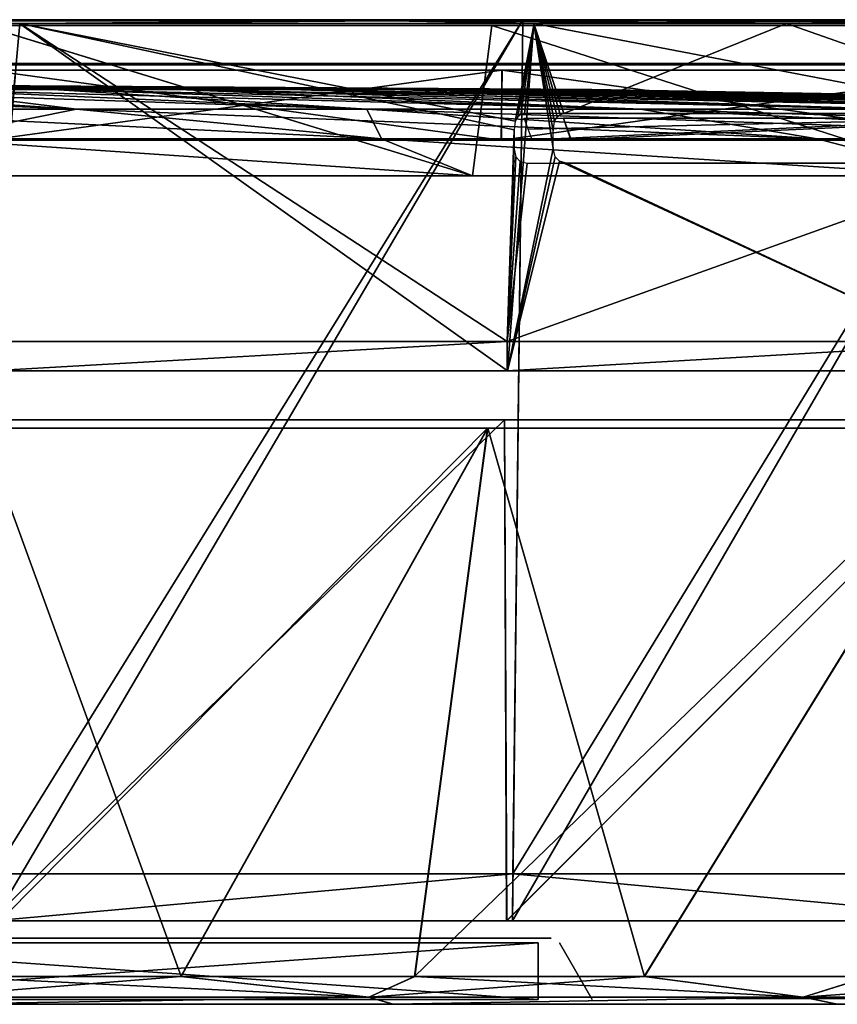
# Model space of a CAD drawing. Header units: millimetres. Extents: x -251 to 251, y -32 to 24.
# Tile 18 of 25: x 29 to 72, y -28 to 24. Entities that reach past the tile are written whole.
import ezdxf

# ---------------------------------------------------------------- set-up
doc = ezdxf.new("R2010")
doc.units = ezdxf.units.MM
doc.header["$LTSCALE"] = 81.481481
for name, color, linetype in [('1', 7, 'CONTINUOUS'), ('28', 7, 'CONTINUOUS'), ('31', 7, 'CONTINUOUS'), ('32', 7, 'CONTINUOUS'), ('34', 7, 'CONTINUOUS'), ('35', 7, 'CONTINUOUS'), ('36', 7, 'CONTINUOUS'), ('37', 7, 'CONTINUOUS'), ('41', 7, 'CONTINUOUS'), ('44', 7, 'CONTINUOUS'), ('46', 7, 'CONTINUOUS'), ('47', 7, 'CONTINUOUS'), ('48', 7, 'CONTINUOUS'), ('50', 7, 'CONTINUOUS'), ('54', 7, 'CONTINUOUS'), ('60', 7, 'CONTINUOUS'), ('61', 7, 'CONTINUOUS'), ('62', 7, 'CONTINUOUS'), ('65', 7, 'CONTINUOUS'), ('66', 7, 'CONTINUOUS'), ('67', 7, 'CONTINUOUS'), ('69', 7, 'CONTINUOUS'), ('72', 7, 'CONTINUOUS'), ('73', 7, 'CONTINUOUS')]:
    doc.layers.add(name, color=color, linetype=linetype)

msp = doc.modelspace()

# ---------------------------------------------------------------- linework, layer by layer
at = {"layer": '1', "linetype": 'CONTINUOUS'}
for points in [[(56.552, -28.25, 13.289), (17.5, -28.25, 16), (14.35, -28.25, 13.289), (56.552, -28.25, 13.289)], [(14.35, -28.25, -13.289), (22.75, -28.25, -16.201), (56.552, -28.25, -13.289), (14.35, -28.25, -13.289)], [(22, -28.25, 16), (17.5, -28.25, 16), (56.552, -28.25, 13.289), (22, -28.25, 16)], [(22.75, -28.25, 16.201), (22, -28.25, 16), (56.552, -28.25, 13.289), (22.75, -28.25, 16.201)], [(22.75, -28.25, -16.201), (23.299, -28.25, -16.75), (56.552, -28.25, -13.289), (22.75, -28.25, -16.201)], [(23.299, -28.25, 16.75), (22.75, -28.25, 16.201), (56.552, -28.25, 13.289), (23.299, -28.25, 16.75)], [(23.299, -28.25, -16.75), (23.5, -28.25, -17.5), (56.552, -28.25, -13.289), (23.299, -28.25, -16.75)], [(23.5, -28.25, 17.5), (23.299, -28.25, 16.75), (56.552, -28.25, 13.289), (23.5, -28.25, 17.5)], [(23.5, -28.25, 42.5), (23.5, -28.25, 17.5), (56.552, -28.25, 13.289), (23.5, -28.25, 42.5)], [(24.634, -28.25, -194.954), (48.875, -28.25, -190.329), (23.5, -28.25, -17.5), (24.634, -28.25, -194.954)], [(23.5, -28.25, -17.5), (48.875, -28.25, -190.329), (56.552, -28.25, -13.289), (23.5, -28.25, -17.5)], [(24.649, -28.25, 194.952), (23.5, -28.25, 42.5), (56.552, -28.25, 13.289), (24.649, -28.25, 194.952)], [(48.891, -28.25, 190.325), (24.649, -28.25, 194.952), (56.552, -28.25, 13.289), (48.891, -28.25, 190.325)], [(48.875, -28.25, -190.329), (72.342, -28.25, -182.703), (56.552, -28.25, -13.289), (48.875, -28.25, -190.329)], [(68.131, -28.25, 2.347), (48.891, -28.25, 190.325), (67.297, -28.25, 1.302), (68.131, -28.25, 2.347)], [(58.877, -28.25, 12.326), (48.891, -28.25, 190.325), (57.81, -28.25, 13.038), (58.877, -28.25, 12.326)], [(57.81, -28.25, 13.038), (48.891, -28.25, 190.325), (56.552, -28.25, 13.289), (57.81, -28.25, 13.038)], [(59.841, -28.25, 10), (48.891, -28.25, 190.325), (59.59, -28.25, 11.259), (59.841, -28.25, 10)], [(59.59, -28.25, 11.259), (48.891, -28.25, 190.325), (58.877, -28.25, 12.326), (59.59, -28.25, 11.259)], [(69.332, -28.25, 2.925), (48.891, -28.25, 190.325), (68.131, -28.25, 2.347), (69.332, -28.25, 2.925)], [(70.666, -28.25, 2.925), (48.891, -28.25, 190.325), (69.332, -28.25, 2.925), (70.666, -28.25, 2.925)], [(71.87, -28.25, 2.346), (48.891, -28.25, 190.325), (70.666, -28.25, 2.925), (71.87, -28.25, 2.346)], [(67, -28.25), (48.891, -28.25, 190.325), (59.841, -28.25, 10), (67, -28.25)], [(48.891, -28.25, 190.325), (67, -28.25), (67.297, -28.25, 1.302), (48.891, -28.25, 190.325)], [(72.358, -28.25, 182.697), (48.891, -28.25, 190.325), (71.87, -28.25, 2.346), (72.358, -28.25, 182.697)], [(49.839, -28.25, -0.042), (58.184, -28.25, -0.042), (49.839, -28.25, -0.012), (49.839, -28.25, -0.042)], [(49.839, -28.25, -0.012), (58.184, -28.25, -0.042), (49.839, -28.25, 0.017), (49.839, -28.25, -0.012)], [(49.839, -28.25, 0.017), (58.184, -28.25, -0.042), (49.839, -28.25, 0.029), (49.839, -28.25, 0.017)], [(49.839, -28.25, 0.029), (58.184, -28.25, -0.042), (49.839, -28.25, 0.042), (49.839, -28.25, 0.029)], [(49.839, -28.25, 0.042), (58.184, -28.25, -0.042), (58.184, -28.25, 0.042), (49.839, -28.25, 0.042)], [(56.552, -28.25, -13.289), (72.342, -28.25, -182.703), (57.811, -28.25, -13.038), (56.552, -28.25, -13.289)], [(57.811, -28.25, -13.038), (72.342, -28.25, -182.703), (58.878, -28.25, -12.325), (57.811, -28.25, -13.038)], [(58.184, -28.25, -0.042), (58.867, -28.25, -0.166), (58.184, -28.25, 0.042), (58.184, -28.25, -0.042)], [(58.184, -28.25, 0.042), (58.867, -28.25, -0.166), (58.867, -28.25, 0.166), (58.184, -28.25, 0.042)], [(58.867, -28.25, -0.166), (59.394, -28.25, -0.491), (58.867, -28.25, 0.166), (58.867, -28.25, -0.166)], [(58.867, -28.25, 0.166), (59.394, -28.25, -0.491), (59.393, -28.25, 0.49), (58.867, -28.25, 0.166)], [(58.878, -28.25, -12.325), (72.342, -28.25, -182.703), (59.59, -28.25, -11.258), (58.878, -28.25, -12.325)], [(59.393, -28.25, 0.49), (59.394, -28.25, -0.491), (59.723, -28.25, 0.941), (59.393, -28.25, 0.49)], [(59.394, -28.25, -0.491), (59.724, -28.25, -0.943), (59.723, -28.25, 0.941), (59.394, -28.25, -0.491)], [(59.59, -28.25, -11.258), (72.342, -28.25, -182.703), (59.841, -28.25, -10), (59.59, -28.25, -11.258)], [(59.724, -28.25, -0.943), (59.841, -28.25, -1.482), (59.723, -28.25, 0.941), (59.724, -28.25, -0.943)], [(59.723, -28.25, 0.941), (59.841, -28.25, -1.482), (59.841, -28.25, 1.482), (59.723, -28.25, 0.941)], [(59.841, -28.25, 1.482), (72.342, -28.25, -182.703), (59.841, -28.25, 10), (59.841, -28.25, 1.482)], [(59.841, -28.25, -10), (72.342, -28.25, -182.703), (59.841, -28.25, -1.482), (59.841, -28.25, -10)], [(59.841, -28.25, -1.482), (72.342, -28.25, -182.703), (59.841, -28.25, 1.482), (59.841, -28.25, -1.482)], [(72.342, -28.25, -182.703), (67, -28.25), (59.841, -28.25, 10), (72.342, -28.25, -182.703)], [(67, -28.25), (72.342, -28.25, -182.703), (67.297, -28.25, -1.301), (67, -28.25)], [(67.297, -28.25, -1.301), (72.342, -28.25, -182.703), (68.13, -28.25, -2.346), (67.297, -28.25, -1.301)], [(68.13, -28.25, -2.346), (72.342, -28.25, -182.703), (69.334, -28.25, -2.925), (68.13, -28.25, -2.346)], [(69.334, -28.25, -2.925), (72.342, -28.25, -182.703), (70.668, -28.25, -2.925), (69.334, -28.25, -2.925)], [(70.668, -28.25, -2.925), (72.342, -28.25, -182.703), (71.869, -28.25, -2.347), (70.668, -28.25, -2.925)], [(71.869, -28.25, -2.347), (72.342, -28.25, -182.703), (72.703, -28.25, -1.302), (71.869, -28.25, -2.347)], [(72.703, -28.25, 1.301), (72.358, -28.25, 182.697), (71.87, -28.25, 2.346), (72.703, -28.25, 1.301)], [(72.342, -28.25, -182.703), (94.672, -28.25, -172.195), (79.734, -28.25, -85), (72.342, -28.25, -182.703)], [(72.342, -28.25, -182.703), (79.734, -28.25, -85), (72.703, -28.25, -1.302), (72.342, -28.25, -182.703)]]:
    msp.add_3dface(points, dxfattribs=at)
at = {"layer": '28', "linetype": 'CONTINUOUS'}
for points in [[(23.978, -27.875, 197.475), (47.606, -27.875, 193.145), (25.225, -26.785, 199.531), (23.978, -27.875, 197.475)], [(37.679, -26.785, -197.558), (23.978, -27.875, -197.475), (25.204, -26.785, -199.533), (37.679, -26.785, -197.558)], [(47.606, -27.875, -193.145), (23.978, -27.875, -197.475), (37.679, -26.785, -197.558), (47.606, -27.875, -193.145)], [(25.225, -26.785, 199.531), (47.606, -27.875, 193.145), (37.703, -26.785, 197.553), (25.225, -26.785, 199.531)], [(50.01, -26.785, -194.802), (47.606, -27.875, -193.145), (37.679, -26.785, -197.558), (50.01, -26.785, -194.802)], [(37.703, -26.785, 197.553), (47.606, -27.875, 193.145), (50.03, -26.785, 194.797), (37.703, -26.785, 197.553)], [(47.606, -27.875, 193.145), (70.54, -27.875, 185.998), (50.03, -26.785, 194.797), (47.606, -27.875, 193.145)], [(62.141, -26.785, -191.278), (47.606, -27.875, -193.145), (50.01, -26.785, -194.802), (62.141, -26.785, -191.278)], [(70.54, -27.875, -185.998), (47.606, -27.875, -193.145), (62.141, -26.785, -191.278), (70.54, -27.875, -185.998)], [(50.03, -26.785, 194.797), (70.54, -27.875, 185.998), (62.161, -26.785, 191.272), (50.03, -26.785, 194.797)], [(74.027, -26.785, -187), (70.54, -27.875, -185.998), (62.141, -26.785, -191.278), (74.027, -26.785, -187)], [(62.161, -26.785, 191.272), (70.54, -27.875, 185.998), (74.047, -26.785, 186.992), (62.161, -26.785, 191.272)], [(70.54, -27.875, 185.998), (92.445, -27.875, 176.139), (74.047, -26.785, 186.992), (70.54, -27.875, 185.998)], [(92.445, -27.875, -176.139), (70.54, -27.875, -185.998), (85.62, -26.785, -181.984), (92.445, -27.875, -176.139)], [(85.62, -26.785, -181.984), (70.54, -27.875, -185.998), (74.027, -26.785, -187), (85.62, -26.785, -181.984)], [(47.606, -27.875, -193.145), (24.634, -28.25, -194.954), (23.978, -27.875, -197.475), (47.606, -27.875, -193.145)], [(23.978, -27.875, 197.475), (24.649, -28.25, 194.952), (47.606, -27.875, 193.145), (23.978, -27.875, 197.475)], [(48.875, -28.25, -190.329), (24.634, -28.25, -194.954), (47.606, -27.875, -193.145), (48.875, -28.25, -190.329)], [(24.649, -28.25, 194.952), (48.891, -28.25, 190.325), (47.606, -27.875, 193.145), (24.649, -28.25, 194.952)], [(70.54, -27.875, -185.998), (48.875, -28.25, -190.329), (47.606, -27.875, -193.145), (70.54, -27.875, -185.998)], [(47.606, -27.875, 193.145), (48.891, -28.25, 190.325), (70.54, -27.875, 185.998), (47.606, -27.875, 193.145)], [(72.342, -28.25, -182.703), (48.875, -28.25, -190.329), (70.54, -27.875, -185.998), (72.342, -28.25, -182.703)], [(48.891, -28.25, 190.325), (72.358, -28.25, 182.697), (70.54, -27.875, 185.998), (48.891, -28.25, 190.325)], [(92.445, -27.875, -176.139), (72.342, -28.25, -182.703), (70.54, -27.875, -185.998), (92.445, -27.875, -176.139)], [(70.54, -27.875, 185.998), (72.358, -28.25, 182.697), (92.445, -27.875, 176.139), (70.54, -27.875, 185.998)], [(94.672, -28.25, -172.195), (72.342, -28.25, -182.703), (92.445, -27.875, -176.139), (94.672, -28.25, -172.195)]]:
    msp.add_3dface(points, dxfattribs=at)
at = {"layer": '31', "linetype": 'CONTINUOUS'}
for points in [[(53.876, 2.179, -236.062), (25.204, -26.785, -199.533), (27.108, 2.179, -240.61), (53.876, 2.179, -236.062)], [(37.679, -26.785, -197.558), (25.204, -26.785, -199.533), (53.876, 2.179, -236.062), (37.679, -26.785, -197.558)], [(25.225, -26.785, 199.531), (37.703, -26.785, 197.553), (27.13, 2.179, 240.608), (25.225, -26.785, 199.531)], [(27.13, 2.179, 240.608), (37.703, -26.785, 197.553), (53.894, 2.179, 236.058), (27.13, 2.179, 240.608)], [(50.01, -26.785, -194.802), (37.679, -26.785, -197.558), (53.876, 2.179, -236.062), (50.01, -26.785, -194.802)], [(37.703, -26.785, 197.553), (50.03, -26.785, 194.797), (53.894, 2.179, 236.058), (37.703, -26.785, 197.553)], [(79.965, 2.179, -228.547), (50.01, -26.785, -194.802), (53.876, 2.179, -236.062), (79.965, 2.179, -228.547)], [(62.141, -26.785, -191.278), (50.01, -26.785, -194.802), (79.965, 2.179, -228.547), (62.141, -26.785, -191.278)], [(50.03, -26.785, 194.797), (62.161, -26.785, 191.272), (53.894, 2.179, 236.058), (50.03, -26.785, 194.797)], [(53.894, 2.179, 236.058), (62.161, -26.785, 191.272), (79.982, 2.179, 228.541), (53.894, 2.179, 236.058)], [(74.027, -26.785, -187), (62.141, -26.785, -191.278), (79.965, 2.179, -228.547), (74.027, -26.785, -187)], [(62.161, -26.785, 191.272), (74.047, -26.785, 186.992), (79.982, 2.179, 228.541), (62.161, -26.785, 191.272)]]:
    msp.add_3dface(points, dxfattribs=at)
at = {"layer": '32', "linetype": 'CONTINUOUS'}
for points in [[(27.56, 2.617, -244.623), (27.617, -23.85, -245.081), (54.771, 2.617, -240), (27.56, 2.617, -244.623)], [(54.776, 2.617, 239.999), (27.621, -23.85, 245.081), (27.561, 2.617, 244.623), (54.776, 2.617, 239.999)], [(27.617, -23.85, -245.081), (54.885, -23.85, -240.448), (54.771, 2.617, -240), (27.617, -23.85, -245.081)], [(54.888, -23.85, 240.447), (27.621, -23.85, 245.081), (54.776, 2.617, 239.999), (54.888, -23.85, 240.447)], [(54.771, 2.617, -240), (54.885, -23.85, -240.448), (81.296, 2.617, -232.359), (54.771, 2.617, -240)], [(81.301, 2.617, 232.357), (54.888, -23.85, 240.447), (54.776, 2.617, 239.999), (81.301, 2.617, 232.357)], [(54.885, -23.85, -240.448), (81.462, -23.85, -232.791), (81.296, 2.617, -232.359), (54.885, -23.85, -240.448)], [(81.465, -23.85, 232.79), (54.888, -23.85, 240.447), (81.301, 2.617, 232.357), (81.465, -23.85, 232.79)]]:
    msp.add_3dface(points, dxfattribs=at)
at = {"layer": '34', "linetype": 'CONTINUOUS'}
for points in [[(54.885, -23.85, -240.448), (27.617, -23.85, -245.081), (27.775, -23.85, -246.446), (54.885, -23.85, -240.448)], [(27.621, -23.85, 245.081), (54.888, -23.85, 240.447), (27.77, -23.85, 246.446), (27.621, -23.85, 245.081)], [(27.77, -23.85, 246.446), (54.888, -23.85, 240.447), (55.188, -23.85, 241.788), (27.77, -23.85, 246.446)], [(55.192, -23.85, -241.787), (54.885, -23.85, -240.448), (27.775, -23.85, -246.446), (55.192, -23.85, -241.787)], [(81.462, -23.85, -232.791), (54.885, -23.85, -240.448), (55.192, -23.85, -241.787), (81.462, -23.85, -232.791)], [(54.888, -23.85, 240.447), (81.465, -23.85, 232.79), (55.188, -23.85, 241.788), (54.888, -23.85, 240.447)], [(55.188, -23.85, 241.788), (81.465, -23.85, 232.79), (81.912, -23.85, 234.088), (55.188, -23.85, 241.788)], [(81.916, -23.85, -234.087), (81.462, -23.85, -232.791), (55.192, -23.85, -241.787), (81.916, -23.85, -234.087)]]:
    msp.add_3dface(points, dxfattribs=at)
at = {"layer": '35', "linetype": 'CONTINUOUS'}
for points in [[(55.192, -23.85, -241.787), (27.775, -23.85, -246.446), (55.738, 23.75, -244.221), (55.192, -23.85, -241.787)], [(55.738, 23.75, -244.221), (27.775, -23.85, -246.446), (28.047, 23.75, -248.926), (55.738, 23.75, -244.221)], [(81.916, -23.85, -234.087), (55.192, -23.85, -241.787), (82.725, 23.75, -236.447), (81.916, -23.85, -234.087)], [(82.725, 23.75, -236.447), (55.192, -23.85, -241.787), (55.738, 23.75, -244.221), (82.725, 23.75, -236.447)], [(27.77, -23.85, 246.446), (55.188, -23.85, 241.788), (55.216, -21.354, 241.916), (27.77, -23.85, 246.446)], [(27.783, -21.354, 246.577), (27.77, -23.85, 246.446), (55.216, -21.354, 241.916), (27.783, -21.354, 246.577)], [(55.188, -23.85, 241.788), (81.912, -23.85, 234.088), (55.216, -21.354, 241.916), (55.188, -23.85, 241.788)], [(55.216, -21.354, 241.916), (81.912, -23.85, 234.088), (81.954, -21.354, 234.212), (55.216, -21.354, 241.916)]]:
    msp.add_3dface(points, dxfattribs=at)
at = {"layer": '36', "linetype": 'CONTINUOUS'}
for points in [[(27.645, 5.205, -245.22), (54.926, 5.205, -240.583), (29.157, 23.552, -245.271), (27.645, 5.205, -245.22)], [(29.157, 23.552, -245.271), (54.926, 5.205, -240.583), (56.323, 23.552, -240.49), (29.157, 23.552, -245.271)], [(56.323, 23.552, -240.49), (54.926, 5.205, -240.583), (57.344, 16.948, -240.166), (56.323, 23.552, -240.49)], [(57.908, 18.79, -240.054), (56.323, 23.552, -240.49), (57.71, 18.748, -240.101), (57.908, 18.79, -240.054)], [(57.71, 18.748, -240.101), (56.323, 23.552, -240.49), (57.549, 18.622, -240.138), (57.71, 18.748, -240.101)], [(57.549, 18.622, -240.138), (56.323, 23.552, -240.49), (57.415, 18.371, -240.167), (57.549, 18.622, -240.138)], [(57.415, 18.371, -240.167), (56.323, 23.552, -240.49), (57.347, 17.888, -240.177), (57.415, 18.371, -240.167)], [(57.347, 17.888, -240.177), (56.323, 23.552, -240.49), (57.344, 16.948, -240.166), (57.347, 17.888, -240.177)], [(69.668, 23.552, -236.969), (56.323, 23.552, -240.49), (57.908, 18.79, -240.054), (69.668, 23.552, -236.969)], [(69.668, 23.552, -236.969), (57.908, 18.79, -240.054), (83.186, 18.79, -232.506), (69.668, 23.552, -236.969)], [(82.794, 23.552, -232.708), (69.668, 23.552, -236.969), (83.186, 18.79, -232.506), (82.794, 23.552, -232.708)], [(57.344, 16.948, -240.166), (54.926, 5.205, -240.583), (57.44, 16.515, -240.137), (57.344, 16.948, -240.166)], [(57.44, 16.515, -240.137), (54.926, 5.205, -240.583), (57.672, 16.27, -240.079), (57.44, 16.515, -240.137)], [(54.926, 5.205, -240.583), (81.516, 5.205, -232.921), (57.672, 16.27, -240.079), (54.926, 5.205, -240.583)], [(57.672, 16.27, -240.079), (81.516, 5.205, -232.921), (58.042, 16.176, -239.988), (57.672, 16.27, -240.079)], [(58.042, 16.176, -239.988), (81.516, 5.205, -232.921), (83.218, 16.176, -232.461), (58.042, 16.176, -239.988)], [(27.63, 5.205, 245.222), (54.916, 6.75, 240.605), (54.912, 5.205, 240.586), (27.63, 5.205, 245.222)], [(27.632, 6.75, 245.241), (54.916, 6.75, 240.605), (27.63, 5.205, 245.222), (27.632, 6.75, 245.241)], [(54.912, 5.205, 240.586), (81.51, 6.75, 232.943), (81.504, 5.205, 232.925), (54.912, 5.205, 240.586)], [(54.916, 6.75, 240.605), (81.51, 6.75, 232.943), (54.912, 5.205, 240.586), (54.916, 6.75, 240.605)]]:
    msp.add_3dface(points, dxfattribs=at)
at = {"layer": '37', "linetype": 'CONTINUOUS'}
for points in [[(58.277, 17.4, -239.215), (58.291, 17.4, -239.211), (57.893, 18.546, -239.988), (58.277, 17.4, -239.215)], [(57.893, 18.546, -239.988), (58.291, 17.4, -239.211), (83.163, 18.546, -232.443), (57.893, 18.546, -239.988)], [(57.893, 18.546, -239.988), (58.077, 17.974, -239.604), (58.277, 17.4, -239.215), (57.893, 18.546, -239.988)], [(58.291, 17.4, -239.211), (83.107, 17.4, -231.761), (83.163, 18.546, -232.443), (58.291, 17.4, -239.211)], [(58.262, 17.401, -239.219), (58.277, 17.4, -239.215), (58.077, 17.974, -239.604), (58.262, 17.401, -239.219)]]:
    msp.add_3dface(points, dxfattribs=at)
at = {"layer": '41', "linetype": 'CONTINUOUS'}
for points in [[(29.174, 23.552, 245.269), (27.632, 6.75, 245.241), (1.649, 23.552, 246.992), (29.174, 23.552, 245.269)], [(54.916, 6.75, 240.605), (27.632, 6.75, 245.241), (29.174, 23.552, 245.269), (54.916, 6.75, 240.605)], [(54.916, 6.75, 240.605), (29.174, 23.552, 245.269), (55.277, 17.933, 240.662), (54.916, 6.75, 240.605)], [(55.277, 17.933, 240.662), (29.174, 23.552, 245.269), (55.342, 18.387, 240.653), (55.277, 17.933, 240.662)], [(29.174, 23.552, 245.269), (56.332, 23.552, 240.488), (55.342, 18.387, 240.653), (29.174, 23.552, 245.269)], [(55.342, 18.387, 240.653), (56.332, 23.552, 240.488), (55.471, 18.626, 240.626), (55.342, 18.387, 240.653)], [(55.471, 18.626, 240.626), (56.332, 23.552, 240.488), (55.629, 18.748, 240.591), (55.471, 18.626, 240.626)], [(55.629, 18.748, 240.591), (56.332, 23.552, 240.488), (55.828, 18.79, 240.546), (55.629, 18.748, 240.591)], [(55.828, 18.79, 240.546), (56.332, 23.552, 240.488), (81.17, 18.79, 233.218), (55.828, 18.79, 240.546)], [(56.332, 23.552, 240.488), (82.795, 23.552, 232.707), (81.17, 18.79, 233.218), (56.332, 23.552, 240.488)], [(55.274, 16.923, 240.65), (54.916, 6.75, 240.605), (55.277, 17.933, 240.662), (55.274, 16.923, 240.65)], [(55.368, 16.509, 240.624), (54.916, 6.75, 240.605), (55.274, 16.923, 240.65), (55.368, 16.509, 240.624)], [(55.596, 16.269, 240.568), (54.916, 6.75, 240.605), (55.368, 16.509, 240.624), (55.596, 16.269, 240.568)], [(55.971, 16.176, 240.48), (54.916, 6.75, 240.605), (55.596, 16.269, 240.568), (55.971, 16.176, 240.48)], [(81.51, 6.75, 232.943), (54.916, 6.75, 240.605), (81.211, 16.176, 233.17), (81.51, 6.75, 232.943)], [(81.211, 16.176, 233.17), (54.916, 6.75, 240.605), (55.971, 16.176, 240.48), (81.211, 16.176, 233.17)]]:
    msp.add_3dface(points, dxfattribs=at)
at = {"layer": '44', "linetype": 'CONTINUOUS'}
for points in [[(56.019, 17.974, 240.093), (55.812, 18.546, 240.481), (81.148, 18.546, 233.155), (56.019, 17.974, 240.093)], [(56.225, 17.402, 239.706), (56.019, 17.974, 240.093), (81.148, 18.546, 233.155), (56.225, 17.402, 239.706)], [(56.241, 17.4, 239.702), (56.225, 17.402, 239.706), (81.148, 18.546, 233.155), (56.241, 17.4, 239.702)], [(56.256, 17.4, 239.698), (56.241, 17.4, 239.702), (81.148, 18.546, 233.155), (56.256, 17.4, 239.698)], [(81.134, 17.4, 232.458), (56.256, 17.4, 239.698), (81.148, 18.546, 233.155), (81.134, 17.4, 232.458)]]:
    msp.add_3dface(points, dxfattribs=at)
at = {"layer": '46', "linetype": 'CONTINUOUS'}
for points in [[(27.783, -21.354, 246.577), (55.216, -21.354, 241.916), (55.739, 23.75, 244.221), (27.783, -21.354, 246.577)], [(28.04, 23.75, 248.926), (27.783, -21.354, 246.577), (55.739, 23.75, 244.221), (28.04, 23.75, 248.926)], [(55.739, 23.75, 244.221), (55.216, -21.354, 241.916), (82.73, 23.75, 236.445), (55.739, 23.75, 244.221)], [(55.216, -21.354, 241.916), (81.954, -21.354, 234.212), (82.73, 23.75, 236.445), (55.216, -21.354, 241.916)]]:
    msp.add_3dface(points, dxfattribs=at)
at = {"layer": '47', "linetype": 'CONTINUOUS'}
for points in [[(-28.047, 23.75, 248.926), (55.739, 23.75, 244.221), (1.662, 23.75, 247.192), (-28.047, 23.75, 248.926)], [(-28.047, 23.75, 248.926), (28.04, 23.75, 248.926), (55.739, 23.75, 244.221), (-28.047, 23.75, 248.926)], [(29.183, 23.75, -245.469), (28.047, 23.75, -248.926), (1.633, 23.75, -247.192), (29.183, 23.75, -245.469)], [(1.662, 23.75, 247.192), (55.739, 23.75, 244.221), (29.21, 23.75, 245.466), (1.662, 23.75, 247.192)], [(55.738, 23.75, -244.221), (28.047, 23.75, -248.926), (29.183, 23.75, -245.469), (55.738, 23.75, -244.221)], [(56.373, 23.75, -240.684), (55.738, 23.75, -244.221), (29.183, 23.75, -245.469), (56.373, 23.75, -240.684)], [(29.21, 23.75, 245.466), (55.739, 23.75, 244.221), (56.395, 23.75, 240.679), (29.21, 23.75, 245.466)], [(82.725, 23.75, -236.447), (55.738, 23.75, -244.221), (56.373, 23.75, -240.684), (82.725, 23.75, -236.447)], [(55.739, 23.75, 244.221), (82.73, 23.75, 236.445), (56.395, 23.75, 240.679), (55.739, 23.75, 244.221)], [(82.857, 23.75, -232.898), (82.725, 23.75, -236.447), (56.373, 23.75, -240.684), (82.857, 23.75, -232.898)], [(56.395, 23.75, 240.679), (82.73, 23.75, 236.445), (82.877, 23.75, 232.891), (56.395, 23.75, 240.679)]]:
    msp.add_3dface(points, dxfattribs=at)
at = {"layer": '48', "linetype": 'CONTINUOUS'}
for points in [[(29.183, 23.75, -245.469), (1.633, 23.75, -247.192), (21.956, 23.692, -246.079), (29.183, 23.75, -245.469)], [(29.174, 23.552, 245.269), (1.649, 23.552, 246.992), (21.956, 23.692, 246.079), (29.174, 23.552, 245.269)], [(1.662, 23.75, 247.192), (29.21, 23.75, 245.466), (21.956, 23.692, 246.079), (1.662, 23.75, 247.192)], [(29.183, 23.75, -245.469), (21.956, 23.692, -246.079), (48.78, 23.692, -242.193), (29.183, 23.75, -245.469)], [(29.21, 23.75, 245.466), (48.78, 23.692, 242.193), (21.956, 23.692, 246.079), (29.21, 23.75, 245.466)], [(21.956, 23.692, -246.079), (29.157, 23.552, -245.271), (48.78, 23.692, -242.193), (21.956, 23.692, -246.079)], [(48.78, 23.692, 242.193), (29.174, 23.552, 245.269), (21.956, 23.692, 246.079), (48.78, 23.692, 242.193)], [(29.157, 23.552, -245.271), (56.323, 23.552, -240.49), (48.78, 23.692, -242.193), (29.157, 23.552, -245.271)], [(56.332, 23.552, 240.488), (29.174, 23.552, 245.269), (48.78, 23.692, 242.193), (56.332, 23.552, 240.488)], [(56.373, 23.75, -240.684), (29.183, 23.75, -245.469), (48.78, 23.692, -242.193), (56.373, 23.75, -240.684)], [(29.21, 23.75, 245.466), (56.395, 23.75, 240.679), (48.78, 23.692, 242.193), (29.21, 23.75, 245.466)], [(56.373, 23.75, -240.684), (48.78, 23.692, -242.193), (75.017, 23.692, -235.392), (56.373, 23.75, -240.684)], [(56.395, 23.75, 240.679), (75.017, 23.692, 235.392), (48.78, 23.692, 242.193), (56.395, 23.75, 240.679)], [(48.78, 23.692, -242.193), (69.668, 23.552, -236.969), (75.017, 23.692, -235.392), (48.78, 23.692, -242.193)], [(56.323, 23.552, -240.49), (69.668, 23.552, -236.969), (48.78, 23.692, -242.193), (56.323, 23.552, -240.49)], [(75.017, 23.692, 235.392), (56.332, 23.552, 240.488), (48.78, 23.692, 242.193), (75.017, 23.692, 235.392)], [(82.795, 23.552, 232.707), (56.332, 23.552, 240.488), (75.017, 23.692, 235.392), (82.795, 23.552, 232.707)], [(82.857, 23.75, -232.898), (56.373, 23.75, -240.684), (75.017, 23.692, -235.392), (82.857, 23.75, -232.898)], [(56.395, 23.75, 240.679), (82.877, 23.75, 232.891), (75.017, 23.692, 235.392), (56.395, 23.75, 240.679)], [(69.668, 23.552, -236.969), (82.794, 23.552, -232.708), (75.017, 23.692, -235.392), (69.668, 23.552, -236.969)]]:
    msp.add_3dface(points, dxfattribs=at)
at = {"layer": '50', "linetype": 'CONTINUOUS'}
for points in [[(67.297, -27.95, 1.301), (67, -27.95), (72.703, -27.95, 1.302), (67.297, -27.95, 1.301)], [(67, -27.95), (73, -27.95), (72.703, -27.95, 1.302), (67, -27.95)], [(67.297, -27.95, -1.302), (73, -27.95), (67, -27.95), (67.297, -27.95, -1.302)], [(68.13, -27.95, 2.346), (67.297, -27.95, 1.301), (72.703, -27.95, 1.302), (68.13, -27.95, 2.346)], [(68.131, -27.95, -2.347), (71.87, -27.95, -2.346), (67.297, -27.95, -1.302), (68.131, -27.95, -2.347)], [(71.87, -27.95, -2.346), (72.703, -27.95, -1.301), (67.297, -27.95, -1.302), (71.87, -27.95, -2.346)], [(72.703, -27.95, -1.301), (73, -27.95), (67.297, -27.95, -1.302), (72.703, -27.95, -1.301)], [(69.334, -27.95, 2.925), (68.13, -27.95, 2.346), (70.668, -27.95, 2.925), (69.334, -27.95, 2.925)], [(70.668, -27.95, 2.925), (68.13, -27.95, 2.346), (71.869, -27.95, 2.347), (70.668, -27.95, 2.925)], [(71.869, -27.95, 2.347), (68.13, -27.95, 2.346), (72.703, -27.95, 1.302), (71.869, -27.95, 2.347)], [(69.332, -27.95, -2.925), (71.87, -27.95, -2.346), (68.131, -27.95, -2.347), (69.332, -27.95, -2.925)], [(70.666, -27.95, -2.925), (71.87, -27.95, -2.346), (69.332, -27.95, -2.925), (70.666, -27.95, -2.925)]]:
    msp.add_3dface(points, dxfattribs=at)
at = {"layer": '54', "linetype": 'CONTINUOUS'}
for points in [[(41.916, -24.75, -0.027), (42.236, -24.75, 1.585), (14.35, -24.75, 10.691), (41.916, -24.75, -0.027)], [(42.236, -24.75, 1.585), (43.164, -24.75, 2.938), (14.35, -24.75, 10.691), (42.236, -24.75, 1.585)], [(43.164, -24.75, 2.938), (44.549, -24.75, 3.818), (14.35, -24.75, 10.691), (43.164, -24.75, 2.938)], [(14.35, -24.75, 10.691), (46.17, -24.75, 4.08), (56.552, -24.75, 10.691), (14.35, -24.75, 10.691)], [(41.916, -24.75, -0.027), (14.35, -24.75, 10.691), (17.866, -24.75, 0.5), (41.916, -24.75, -0.027)], [(14.35, -24.75, -10.691), (56.552, -24.75, -10.691), (17, -24.75, -1), (14.35, -24.75, -10.691)], [(44.549, -24.75, 3.818), (46.17, -24.75, 4.08), (14.35, -24.75, 10.691), (44.549, -24.75, 3.818)], [(17, -24.75, -1), (56.552, -24.75, -10.691), (17.5, -24.75, -0.866), (17, -24.75, -1)], [(17.5, -24.75, -0.866), (56.552, -24.75, -10.691), (17.866, -24.75, -0.5), (17.5, -24.75, -0.866)], [(18, -24.75), (41.916, -24.75, -0.027), (17.866, -24.75, 0.5), (18, -24.75)], [(56.552, -24.75, -10.691), (18, -24.75), (17.866, -24.75, -0.5), (56.552, -24.75, -10.691)], [(56.552, -24.75, -10.691), (44.579, -24.75, -3.829), (18, -24.75), (56.552, -24.75, -10.691)], [(44.579, -24.75, -3.829), (43.191, -24.75, -2.964), (18, -24.75), (44.579, -24.75, -3.829)], [(43.191, -24.75, -2.964), (42.254, -24.75, -1.626), (18, -24.75), (43.191, -24.75, -2.964)], [(42.254, -24.75, -1.626), (41.916, -24.75, -0.027), (18, -24.75), (42.254, -24.75, -1.626)], [(46.194, -24.75, -4.079), (44.579, -24.75, -3.829), (56.552, -24.75, -10.691), (46.194, -24.75, -4.079)], [(46.17, -24.75, 4.08), (47.764, -24.75, 3.683), (56.552, -24.75, 10.691), (46.17, -24.75, 4.08)], [(47.777, -24.75, -3.677), (46.194, -24.75, -4.079), (56.552, -24.75, -10.691), (47.777, -24.75, -3.677)], [(47.764, -24.75, 3.683), (49.072, -24.75, 2.691), (56.552, -24.75, 10.691), (47.764, -24.75, 3.683)], [(49.075, -24.75, -2.687), (47.777, -24.75, -3.677), (56.552, -24.75, -10.691), (49.075, -24.75, -2.687)], [(49.072, -24.75, 2.691), (49.883, -24.75, 1.264), (56.552, -24.75, 10.691), (49.072, -24.75, 2.691)], [(49.883, -24.75, -1.264), (49.075, -24.75, -2.687), (56.552, -24.75, -10.691), (49.883, -24.75, -1.264)], [(56.69, -24.75, -1.264), (49.883, -24.75, -1.264), (56.552, -24.75, -10.691), (56.69, -24.75, -1.264)], [(56.552, -24.75, 10.691), (49.883, -24.75, 1.264), (56.69, -24.75, 1.264), (56.552, -24.75, 10.691)], [(56.897, -24.75, 10.598), (56.552, -24.75, 10.691), (56.69, -24.75, 1.264), (56.897, -24.75, 10.598)], [(56.897, -24.75, -10.598), (56.69, -24.75, -1.264), (56.552, -24.75, -10.691), (56.897, -24.75, -10.598)], [(56.98, -24.75, 1.334), (56.897, -24.75, 10.598), (56.69, -24.75, 1.264), (56.98, -24.75, 1.334)], [(56.981, -24.75, -1.335), (56.69, -24.75, -1.264), (56.897, -24.75, -10.598), (56.981, -24.75, -1.335)], [(57.15, -24.75, 10.346), (56.897, -24.75, 10.598), (56.98, -24.75, 1.334), (57.15, -24.75, 10.346)], [(57.15, -24.75, -10.346), (56.981, -24.75, -1.335), (56.897, -24.75, -10.598), (57.15, -24.75, -10.346)], [(57.174, -24.75, 1.51), (57.15, -24.75, 10.346), (56.98, -24.75, 1.334), (57.174, -24.75, 1.51)], [(57.178, -24.75, -1.516), (56.981, -24.75, -1.335), (57.15, -24.75, -10.346), (57.178, -24.75, -1.516)], [(57.242, -24.75, 1.744), (57.15, -24.75, 10.346), (57.174, -24.75, 1.51), (57.242, -24.75, 1.744)], [(57.242, -24.75, 10), (57.15, -24.75, 10.346), (57.242, -24.75, 1.744), (57.242, -24.75, 10)], [(57.242, -24.75, -10), (57.178, -24.75, -1.516), (57.15, -24.75, -10.346), (57.242, -24.75, -10)], [(57.242, -24.75, -1.744), (57.178, -24.75, -1.516), (57.242, -24.75, -10), (57.242, -24.75, -1.744)]]:
    msp.add_3dface(points, dxfattribs=at)
at = {"layer": '60', "linetype": 'CONTINUOUS'}
for points in [[(59.408, -28, -10), (59.408, -28, -1.482), (57.676, -25, -10), (59.408, -28, -10)], [(59.408, -28, -1.482), (57.676, -25, -1.744), (57.676, -25, -10), (59.408, -28, -1.482)]]:
    msp.add_3dface(points, dxfattribs=at)
at = {"layer": '61', "linetype": 'CONTINUOUS'}
for points in [[(59.408, -28, 10), (57.676, -25, 10), (57.676, -25, 1.744), (59.408, -28, 10)], [(59.408, -28, 1.482), (59.408, -28, 10), (57.676, -25, 1.744), (59.408, -28, 1.482)]]:
    msp.add_3dface(points, dxfattribs=at)
at = {"layer": '62', "linetype": 'CONTINUOUS'}
for points in [[(56.552, -28, -12.856), (56.552, -25, -11.124), (14.35, -25, -11.124), (56.552, -28, -12.856)], [(14.35, -28, -12.856), (56.552, -28, -12.856), (14.35, -25, -11.124), (14.35, -28, -12.856)]]:
    msp.add_3dface(points, dxfattribs=at)
at = {"layer": '65', "linetype": 'CONTINUOUS'}
for points in [[(14.35, -28, 12.856), (14.35, -25, 11.124), (56.552, -25, 11.124), (14.35, -28, 12.856)], [(56.552, -28, 12.856), (14.35, -28, 12.856), (56.552, -25, 11.124), (56.552, -28, 12.856)]]:
    msp.add_3dface(points, dxfattribs=at)
at = {"layer": '66', "linetype": 'CONTINUOUS'}
for points in [[(54.603, 17.386, -239.264), (27.475, 17.386, -243.873), (27.502, 21.077, -243.967), (54.603, 17.386, -239.264)], [(27.477, 17.386, 243.872), (54.608, 17.386, 239.263), (54.624, 21.077, 239.358), (27.477, 17.386, 243.872)], [(27.485, 21.077, 243.969), (27.477, 17.386, 243.872), (54.624, 21.077, 239.358), (27.485, 21.077, 243.969)], [(54.643, 21.077, -239.354), (54.603, 17.386, -239.264), (27.502, 21.077, -243.967), (54.643, 21.077, -239.354)], [(81.046, 17.386, -231.647), (54.603, 17.386, -239.264), (54.643, 21.077, -239.354), (81.046, 17.386, -231.647)], [(54.608, 17.386, 239.263), (81.052, 17.386, 231.645), (81.077, 21.077, 231.738), (54.608, 17.386, 239.263)], [(54.624, 21.077, 239.358), (54.608, 17.386, 239.263), (81.077, 21.077, 231.738), (54.624, 21.077, 239.358)], [(81.096, 21.077, -231.732), (81.046, 17.386, -231.647), (54.643, 21.077, -239.354), (81.096, 21.077, -231.732)]]:
    msp.add_3dface(points, dxfattribs=at)
at = {"layer": '67', "linetype": 'CONTINUOUS'}
for points in [[(27.518, 21.368, 244.24), (54.69, 21.368, 239.624), (27.613, 21.442, 245.086), (27.518, 21.368, 244.24)], [(54.875, 21.442, -240.455), (27.531, 21.368, -244.239), (27.612, 21.442, -245.086), (54.875, 21.442, -240.455)], [(54.699, 21.368, -239.622), (27.531, 21.368, -244.239), (54.875, 21.442, -240.455), (54.699, 21.368, -239.622)], [(27.613, 21.442, 245.086), (54.69, 21.368, 239.624), (54.88, 21.442, 240.453), (27.613, 21.442, 245.086)], [(54.69, 21.368, 239.624), (81.173, 21.368, 231.995), (54.88, 21.442, 240.453), (54.69, 21.368, 239.624)], [(81.45, 21.442, -232.8), (54.699, 21.368, -239.622), (54.875, 21.442, -240.455), (81.45, 21.442, -232.8)], [(81.181, 21.368, -231.992), (54.699, 21.368, -239.622), (81.45, 21.442, -232.8), (81.181, 21.368, -231.992)], [(54.88, 21.442, 240.453), (81.173, 21.368, 231.995), (81.455, 21.442, 232.798), (54.88, 21.442, 240.453)]]:
    msp.add_3dface(points, dxfattribs=at)
at = {"layer": '69', "linetype": 'CONTINUOUS'}
for points in [[(27.225, 23.442, 241.608), (27.622, 23.442, 245.085), (54.107, 23.442, 237.04), (27.225, 23.442, 241.608)], [(54.11, 23.442, -237.039), (27.617, 23.442, -245.086), (27.23, 23.442, -241.607), (54.11, 23.442, -237.039)], [(54.886, 23.442, -240.452), (27.617, 23.442, -245.086), (54.11, 23.442, -237.039), (54.886, 23.442, -240.452)], [(27.622, 23.442, 245.085), (54.888, 23.442, 240.452), (54.107, 23.442, 237.04), (27.622, 23.442, 245.085)], [(54.107, 23.442, 237.04), (54.888, 23.442, 240.452), (80.308, 23.442, 229.491), (54.107, 23.442, 237.04)], [(80.31, 23.442, -229.49), (54.886, 23.442, -240.452), (54.11, 23.442, -237.039), (80.31, 23.442, -229.49)], [(81.463, 23.442, -232.795), (54.886, 23.442, -240.452), (80.31, 23.442, -229.49), (81.463, 23.442, -232.795)], [(54.888, 23.442, 240.452), (81.466, 23.442, 232.794), (80.308, 23.442, 229.491), (54.888, 23.442, 240.452)]]:
    msp.add_3dface(points, dxfattribs=at)
at = {"layer": '72', "linetype": 'CONTINUOUS'}
for points in [[(0, 20.442), (30.93, 20.067, -50.862), (23.716, 20.067, -54.6), (0, 20.442)], [(0, 20.442), (37.568, 20.067, -46.177), (30.93, 20.067, -50.862), (0, 20.442)], [(0, 20.442), (43.505, 20.067, -40.631), (37.568, 20.067, -46.177), (0, 20.442)], [(0, 20.442), (48.633, 20.067, -34.329), (43.505, 20.067, -40.631), (0, 20.442)], [(0, 20.442), (52.854, 20.067, -27.387), (48.633, 20.067, -34.329), (0, 20.442)], [(0, 20.442), (56.091, 20.067, -19.935), (52.854, 20.067, -27.387), (0, 20.442)], [(0, 20.442), (58.283, 20.067, -12.111), (56.091, 20.067, -19.935), (0, 20.442)], [(0, 20.442), (59.39, 20.067, -4.062), (58.283, 20.067, -12.111), (0, 20.442)], [(0, 20.442), (59.39, 20.067, 4.062), (59.39, 20.067, -4.062), (0, 20.442)], [(0, 20.442), (58.283, 20.067, 12.111), (59.39, 20.067, 4.062), (0, 20.442)], [(0, 20.442), (56.091, 20.067, 19.935), (58.283, 20.067, 12.111), (0, 20.442)], [(0, 20.442), (52.854, 20.067, 27.387), (56.091, 20.067, 19.935), (0, 20.442)], [(0, 20.442), (48.633, 20.067, 34.329), (52.854, 20.067, 27.387), (0, 20.442)], [(0, 20.442), (43.505, 20.067, 40.631), (48.633, 20.067, 34.329), (0, 20.442)], [(0, 20.442), (37.568, 20.067, 46.177), (43.505, 20.067, 40.631), (0, 20.442)], [(0, 20.442), (30.93, 20.067, 50.862), (37.568, 20.067, 46.177), (0, 20.442)], [(0, 20.442), (23.716, 20.067, 54.6), (30.93, 20.067, 50.862), (0, 20.442)], [(16.235, 19.027, 118.118), (32.168, 19.027, 114.808), (8.106, 20.067, 58.974), (16.235, 19.027, 118.118)], [(8.106, 20.067, 58.974), (32.168, 19.027, 114.808), (16.061, 20.067, 57.321), (8.106, 20.067, 58.974)], [(23.716, 20.067, -54.6), (32.168, 19.027, -114.808), (16.061, 20.067, -57.321), (23.716, 20.067, -54.6)], [(32.168, 19.027, -114.808), (16.235, 19.027, -118.118), (16.061, 20.067, -57.321), (32.168, 19.027, -114.808)], [(32.168, 19.027, 114.808), (47.501, 19.027, 109.358), (16.061, 20.067, 57.321), (32.168, 19.027, 114.808)], [(16.061, 20.067, 57.321), (47.501, 19.027, 109.358), (23.716, 20.067, 54.6), (16.061, 20.067, 57.321)], [(30.93, 20.067, -50.862), (47.501, 19.027, -109.358), (23.716, 20.067, -54.6), (30.93, 20.067, -50.862)], [(47.501, 19.027, -109.358), (32.168, 19.027, -114.808), (23.716, 20.067, -54.6), (47.501, 19.027, -109.358)], [(23.716, 20.067, 54.6), (61.949, 19.027, 101.872), (30.93, 20.067, 50.862), (23.716, 20.067, 54.6)], [(47.501, 19.027, 109.358), (61.949, 19.027, 101.872), (23.716, 20.067, 54.6), (47.501, 19.027, 109.358)], [(61.949, 19.027, -101.872), (47.501, 19.027, -109.358), (30.93, 20.067, -50.862), (61.949, 19.027, -101.872)], [(37.568, 20.067, -46.177), (61.949, 19.027, -101.872), (30.93, 20.067, -50.862), (37.568, 20.067, -46.177)], [(30.93, 20.067, 50.862), (75.244, 19.027, 92.487), (37.568, 20.067, 46.177), (30.93, 20.067, 50.862)], [(61.949, 19.027, 101.872), (75.244, 19.027, 92.487), (30.93, 20.067, 50.862), (61.949, 19.027, 101.872)], [(43.505, 20.067, -40.631), (75.244, 19.027, -92.487), (37.568, 20.067, -46.177), (43.505, 20.067, -40.631)], [(75.244, 19.027, -92.487), (61.949, 19.027, -101.872), (37.568, 20.067, -46.177), (75.244, 19.027, -92.487)], [(37.568, 20.067, 46.177), (87.137, 19.027, 81.38), (43.505, 20.067, 40.631), (37.568, 20.067, 46.177)], [(75.244, 19.027, 92.487), (87.137, 19.027, 81.38), (37.568, 20.067, 46.177), (75.244, 19.027, 92.487)], [(48.633, 20.067, -34.329), (87.137, 19.027, -81.38), (43.505, 20.067, -40.631), (48.633, 20.067, -34.329)], [(87.137, 19.027, -81.38), (75.244, 19.027, -92.487), (43.505, 20.067, -40.631), (87.137, 19.027, -81.38)], [(43.505, 20.067, 40.631), (97.406, 19.027, 68.757), (48.633, 20.067, 34.329), (43.505, 20.067, 40.631)], [(87.137, 19.027, 81.38), (97.406, 19.027, 68.757), (43.505, 20.067, 40.631), (87.137, 19.027, 81.38)], [(52.854, 20.067, -27.387), (97.406, 19.027, -68.757), (48.633, 20.067, -34.329), (52.854, 20.067, -27.387)], [(97.406, 19.027, -68.757), (87.137, 19.027, -81.38), (48.633, 20.067, -34.329), (97.406, 19.027, -68.757)], [(97.406, 19.027, 68.757), (105.862, 19.027, 54.853), (48.633, 20.067, 34.329), (97.406, 19.027, 68.757)], [(48.633, 20.067, 34.329), (105.862, 19.027, 54.853), (52.854, 20.067, 27.387), (48.633, 20.067, 34.329)], [(56.091, 20.067, -19.935), (105.862, 19.027, -54.853), (52.854, 20.067, -27.387), (56.091, 20.067, -19.935)], [(105.862, 19.027, -54.853), (97.406, 19.027, -68.757), (52.854, 20.067, -27.387), (105.862, 19.027, -54.853)], [(105.862, 19.027, 54.853), (112.345, 19.027, 39.927), (52.854, 20.067, 27.387), (105.862, 19.027, 54.853)], [(52.854, 20.067, 27.387), (112.345, 19.027, 39.927), (56.091, 20.067, 19.935), (52.854, 20.067, 27.387)], [(58.283, 20.067, -12.111), (112.345, 19.027, -39.927), (56.091, 20.067, -19.935), (58.283, 20.067, -12.111)], [(112.345, 19.027, -39.927), (105.862, 19.027, -54.853), (56.091, 20.067, -19.935), (112.345, 19.027, -39.927)], [(56.091, 20.067, 19.935), (116.735, 19.027, 24.258), (58.283, 20.067, 12.111), (56.091, 20.067, 19.935)], [(112.345, 19.027, 39.927), (116.735, 19.027, 24.258), (56.091, 20.067, 19.935), (112.345, 19.027, 39.927)], [(59.39, 20.067, -4.062), (116.735, 19.027, -24.258), (58.283, 20.067, -12.111), (59.39, 20.067, -4.062)], [(116.735, 19.027, -24.258), (112.345, 19.027, -39.927), (58.283, 20.067, -12.111), (116.735, 19.027, -24.258)], [(116.735, 19.027, 24.258), (118.951, 19.027, 8.136), (58.283, 20.067, 12.111), (116.735, 19.027, 24.258)], [(58.283, 20.067, 12.111), (118.951, 19.027, 8.136), (59.39, 20.067, 4.062), (58.283, 20.067, 12.111)], [(59.39, 20.067, 4.062), (118.951, 19.027, -8.136), (59.39, 20.067, -4.062), (59.39, 20.067, 4.062)], [(118.951, 19.027, -8.136), (116.735, 19.027, -24.258), (59.39, 20.067, -4.062), (118.951, 19.027, -8.136)], [(118.951, 19.027, 8.136), (118.951, 19.027, -8.136), (59.39, 20.067, 4.062), (118.951, 19.027, 8.136)], [(32.168, 19.027, -114.808), (24.363, 17.46, -177.257), (16.235, 19.027, -118.118), (32.168, 19.027, -114.808)], [(16.235, 19.027, 118.118), (48.273, 17.46, 172.289), (32.168, 19.027, 114.808), (16.235, 19.027, 118.118)], [(24.363, 17.46, 177.257), (48.273, 17.46, 172.289), (16.235, 19.027, 118.118), (24.363, 17.46, 177.257)], [(48.273, 17.46, -172.289), (24.363, 17.46, -177.257), (32.168, 19.027, -114.808), (48.273, 17.46, -172.289)], [(47.501, 19.027, -109.358), (48.273, 17.46, -172.289), (32.168, 19.027, -114.808), (47.501, 19.027, -109.358)], [(32.168, 19.027, 114.808), (71.283, 17.46, 164.111), (47.501, 19.027, 109.358), (32.168, 19.027, 114.808)], [(48.273, 17.46, 172.289), (71.283, 17.46, 164.111), (32.168, 19.027, 114.808), (48.273, 17.46, 172.289)], [(71.283, 17.46, -164.111), (48.273, 17.46, -172.289), (47.501, 19.027, -109.358), (71.283, 17.46, -164.111)], [(61.949, 19.027, -101.872), (71.283, 17.46, -164.111), (47.501, 19.027, -109.358), (61.949, 19.027, -101.872)], [(47.501, 19.027, 109.358), (92.966, 17.46, 152.876), (61.949, 19.027, 101.872), (47.501, 19.027, 109.358)], [(71.283, 17.46, 164.111), (92.966, 17.46, 152.876), (47.501, 19.027, 109.358), (71.283, 17.46, 164.111)], [(92.966, 17.46, -152.876), (71.283, 17.46, -164.111), (61.949, 19.027, -101.872), (92.966, 17.46, -152.876)], [(75.244, 19.027, -92.487), (92.966, 17.46, -152.876), (61.949, 19.027, -101.872), (75.244, 19.027, -92.487)], [(61.949, 19.027, 101.872), (112.916, 17.46, 138.793), (75.244, 19.027, 92.487), (61.949, 19.027, 101.872)], [(92.966, 17.46, 152.876), (112.916, 17.46, 138.793), (61.949, 19.027, 101.872), (92.966, 17.46, 152.876)], [(53.081, 15.502, -232.572), (26.708, 15.502, -237.053), (24.363, 17.46, -177.257), (53.081, 15.502, -232.572)], [(48.273, 17.46, -172.289), (53.081, 15.502, -232.572), (24.363, 17.46, -177.257), (48.273, 17.46, -172.289)], [(24.363, 17.46, 177.257), (53.076, 15.502, 232.573), (48.273, 17.46, 172.289), (24.363, 17.46, 177.257)], [(26.707, 15.502, 237.053), (53.076, 15.502, 232.573), (24.363, 17.46, 177.257), (26.707, 15.502, 237.053)], [(78.785, 15.502, -225.167), (53.081, 15.502, -232.572), (48.273, 17.46, -172.289), (78.785, 15.502, -225.167)], [(71.283, 17.46, -164.111), (78.785, 15.502, -225.167), (48.273, 17.46, -172.289), (71.283, 17.46, -164.111)], [(48.273, 17.46, 172.289), (78.78, 15.502, 225.169), (71.283, 17.46, 164.111), (48.273, 17.46, 172.289)], [(53.076, 15.502, 232.573), (78.78, 15.502, 225.169), (48.273, 17.46, 172.289), (53.076, 15.502, 232.573)], [(103.499, 15.502, -214.931), (78.785, 15.502, -225.167), (71.283, 17.46, -164.111), (103.499, 15.502, -214.931)], [(92.966, 17.46, -152.876), (103.499, 15.502, -214.931), (71.283, 17.46, -164.111), (92.966, 17.46, -152.876)], [(71.283, 17.46, 164.111), (103.494, 15.502, 214.933), (92.966, 17.46, 152.876), (71.283, 17.46, 164.111)], [(78.78, 15.502, 225.169), (103.494, 15.502, 214.933), (71.283, 17.46, 164.111), (78.78, 15.502, 225.169)]]:
    msp.add_3dface(points, dxfattribs=at)
at = {"layer": '73', "linetype": 'CONTINUOUS'}
for points in [[(27.225, 23.442, 241.608), (53.076, 15.502, 232.573), (26.707, 15.502, 237.053), (27.225, 23.442, 241.608)], [(27.23, 23.442, -241.607), (26.708, 15.502, -237.053), (53.081, 15.502, -232.572), (27.23, 23.442, -241.607)], [(27.225, 23.442, 241.608), (54.107, 23.442, 237.04), (53.076, 15.502, 232.573), (27.225, 23.442, 241.608)], [(54.11, 23.442, -237.039), (27.23, 23.442, -241.607), (53.081, 15.502, -232.572), (54.11, 23.442, -237.039)], [(54.107, 23.442, 237.04), (78.78, 15.502, 225.169), (53.076, 15.502, 232.573), (54.107, 23.442, 237.04)], [(54.11, 23.442, -237.039), (53.081, 15.502, -232.572), (78.785, 15.502, -225.167), (54.11, 23.442, -237.039)], [(54.107, 23.442, 237.04), (80.308, 23.442, 229.491), (78.78, 15.502, 225.169), (54.107, 23.442, 237.04)], [(80.31, 23.442, -229.49), (54.11, 23.442, -237.039), (78.785, 15.502, -225.167), (80.31, 23.442, -229.49)]]:
    msp.add_3dface(points, dxfattribs=at)

doc.saveas('drawing.dxf')
